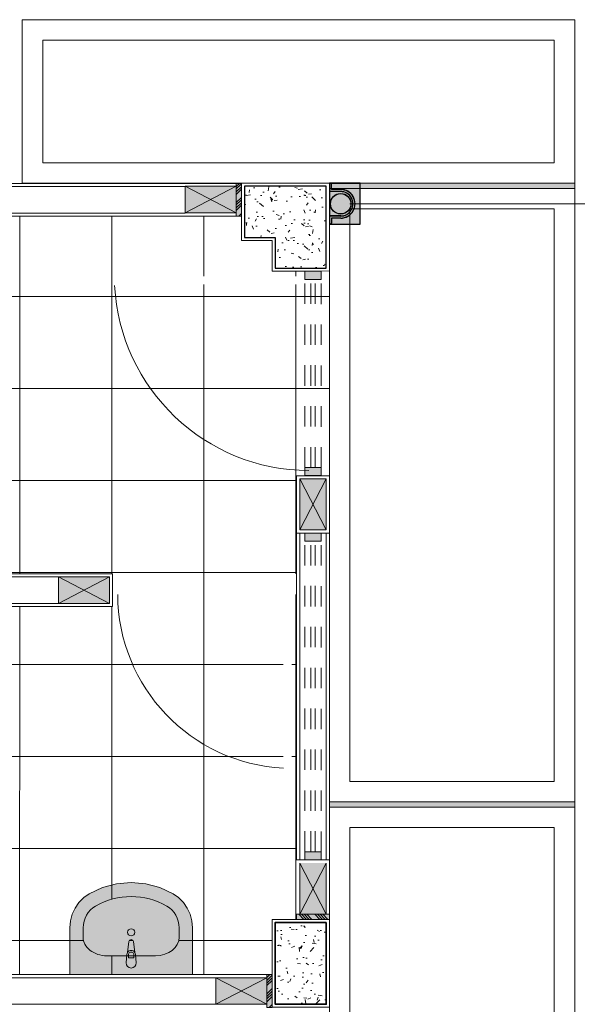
# Model space of a CAD drawing. Header units: millimetres. Extents: x -8931983 to 9630244, y 4 to 18563053.
# Tile 94 of 256: x 349097.85 to 349100.58, y 9281983.19 to 9281988. Entities that reach past the tile are written whole.
import ezdxf

# ---------------------------------------------------------------- set-up
doc = ezdxf.new("R2010")
doc.units = ezdxf.units.MM
doc.set_wipeout_variables(frame=1)
doc.linetypes.add('01 nivel$0$HIDDEN2', pattern=[0.1875, 0.125, -0.0625])
doc.linetypes.add('CONTINUA', pattern=[0])
for name, color, linetype, lineweight in [('.', 7, 'Continuous', 0), ('013MobiliarioBaño', 151, 'Continuous', 13), ('0_ CUNETAS', 151, 'Continuous', 5), ('0_MUROS 2 BAJOS', 150, 'Continuous', 9), ('0_VANOS', 30, 'Continuous', 9), ('COLUMNAS', 3, 'Continuous', 35), ('COLUMNETAS TOP', 253, 'Continuous', 0), ('JUNTAS DE DILATACIÓN', 160, 'CONTINUA', 9), ('MURO', 133, 'Continuous', 15), ('S-COLS', 7, 'Continuous', 18), ('TARRAJEO', 32, 'Continuous', 0), ('vereda', 254, 'Continuous', 5)]:
    doc.layers.add(name, color=color, linetype=linetype, lineweight=lineweight)
for name, color, linetype, lineweight, true_color in [('0_COLUMNA ACHURADO', 250, 'Continuous', 0, 0x363636), ('0_TEXTURA PISOS', 252, 'Continuous', 0, 0x8c8c8c), ('tuberia des. fluvial ftt', 169, 'Continuous', 0, 0x232d53)]:
    doc.layers.add(name, color=color, linetype=linetype, lineweight=lineweight, true_color=true_color)

# ---------------------------------------------------------------- blocks, each defined once
blk = doc.blocks.new('VEREDAA PG EDF 09')
at = {"layer": '.', "true_color": 0x939598}
h = blk.add_hatch(dxfattribs=at)
h.set_pattern_fill('ANGLE', color=252, angle=-90.00000000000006)
h.set_pattern_definition([(270, (-1.200000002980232, -0.8133194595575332), (6.985, -7.8e-15), [5.08, -1.905]), (360, (-1.200000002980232, -0.8133194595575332), (8.2e-15, 6.985), [5.08, -1.905])])
h.paths.add_polyline_path([(0, -0.7999995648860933), (0, -0.8253995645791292), (-1.200000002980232, -0.8253995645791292), (-1.200000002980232, -0.7999995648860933)])
h = blk.add_hatch(color=252, dxfattribs=at)
h.dxf.hatch_style = 1
h.paths.add_polyline_path([(0, -0.8253995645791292), (0, -0.7999995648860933), (-1.200000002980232, -0.7999995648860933), (-1.200000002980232, -0.8253995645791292)])
h = blk.add_hatch(dxfattribs=at)
h.set_pattern_fill('ANGLE', color=252, angle=-90.00000000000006)
h.set_pattern_definition([(270, (-1.200000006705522, -3.839287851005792), (6.985, -7.8e-15), [5.08, -1.905]), (360, (-1.200000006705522, -3.839287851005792), (8.2e-15, 6.985), [5.08, -1.905])])
h.paths.add_polyline_path([(-3.7252903e-09, -3.825967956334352), (-3.7252903e-09, -3.851367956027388), (-1.200000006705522, -3.851367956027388), (-1.200000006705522, -3.825967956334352)])
h = blk.add_hatch(color=252, dxfattribs=at)
h.dxf.hatch_style = 1
h.paths.add_polyline_path([(-3.7252903e-09, -3.851367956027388), (-3.7252903e-09, -3.825967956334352), (-1.200000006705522, -3.825967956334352), (-1.200000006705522, -3.851367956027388)])
at = {"layer": 'vereda'}
for p, q in [((-2.701599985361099, -0.7999999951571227), (-2.701599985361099, 0)), ((-2.701599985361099, 0), (0, 0)), ((0, 0), (0, -0.7999999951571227)), ((-2.601599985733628, -0.6999999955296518), (-2.601599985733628, -0.099999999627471)), ((-2.601599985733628, -0.099999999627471), (-0.099999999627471, -0.099999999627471)), ((-0.099999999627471, -0.099999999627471), (-0.099999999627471, -0.6999999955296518)), ((-0.099999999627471, -0.6999999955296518), (-2.601599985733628, -0.6999999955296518)), ((0, -0.7999999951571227), (-2.701599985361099, -0.7999999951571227)), ((-1.8626451e-09, -0.8253995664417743), (-1.200000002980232, -0.8253995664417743)), ((-1.200000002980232, -0.8253995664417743), (-1.200000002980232, -3.825399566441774)), ((-1.8626451e-09, -3.825399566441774), (-1.8626451e-09, -0.8253995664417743)), ((-0.1000000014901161, -0.9253995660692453), (-1.100000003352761, -0.9253995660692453)), ((-1.100000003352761, -0.9253995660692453), (-1.100000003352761, -3.725399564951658)), ((-0.1000000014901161, -3.725399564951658), (-0.1000000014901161, -0.9253995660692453)), ((-1.100000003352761, -3.725399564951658), (-0.1000000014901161, -3.725399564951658)), ((-1.200000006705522, -6.851367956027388, 2.3475195e-09), (-1.200000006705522, -3.851367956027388, 2.3475195e-09)), ((-1.200000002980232, -3.825399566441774), (-1.8626451e-09, -3.825399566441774)), ((-3.7252903e-09, -3.851367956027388, 2.3475195e-09), (-1.200000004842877, -3.851367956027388, 2.3475195e-09)), ((-3.7252903e-09, -6.851367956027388, 2.3475195e-09), (-3.7252903e-09, -3.851367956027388, 2.3475195e-09)), ((-0.1000000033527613, -3.951367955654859, 2.3475195e-09), (-1.100000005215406, -3.951367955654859, 2.3475195e-09)), ((-1.100000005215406, -6.751367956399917, 2.3475195e-09), (-1.100000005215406, -3.951367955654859, 2.3475195e-09)), ((-0.1000000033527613, -6.751367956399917, 2.3475195e-09), (-0.1000000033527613, -3.951367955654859, 2.3475195e-09))]:
    blk.add_line(p, q, dxfattribs=at)
blk.add_lwpolyline([(0, -0.7999995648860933), (0, -0.8253995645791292), (-1.200000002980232, -0.8253995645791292), (-1.200000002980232, -0.7999995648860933)], close=True, dxfattribs=at)
at = {"layer": 'vereda', "elevation": 2.3475195e-09}
blk.add_lwpolyline([(-3.7252903e-09, -3.825967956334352), (-3.7252903e-09, -3.851367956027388), (-1.200000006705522, -3.851367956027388), (-1.200000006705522, -3.825967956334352)], close=True, dxfattribs=at)
blk = doc.blocks.new('FENENFONFNK')
at = {"layer": '.', "true_color": 0xadddf7, "transparency": 33554572}
h = blk.add_hatch(color=141, dxfattribs=at)
h.dxf.hatch_style = 1
h.paths.add_polyline_path([(-0.4299999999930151, -0.0005683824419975), (-0.454999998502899, -0.0005683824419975), (-0.454999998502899, -0.1605683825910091), (-0.4299999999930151, -0.1605683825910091)])
h = blk.add_hatch(color=141, dxfattribs=at)
h.dxf.hatch_style = 1
h.paths.add_polyline_path([(-0.1600000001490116, -3.575000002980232), (-0.1600000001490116, -3.600000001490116), (0, -3.600000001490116), (0, -3.575000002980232)])
h = blk.add_hatch(color=141, dxfattribs=at)
h.dxf.hatch_style = 1
h.paths.add_polyline_path([(-0.2800000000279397, -3.870568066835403), (-0.3049999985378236, -3.870568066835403), (-0.3049999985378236, -4.030568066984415), (-0.2800000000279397, -4.030568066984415)])
at = {"linetype": 'Continuous', "true_color": 0xffffff}
for points in [[(0.150000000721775, -0.200000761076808), (0.1499999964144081, -7.562339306e-07), (9.313226e-10, -7.599592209e-07), (5.2386895e-09, -0.2000007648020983)], [(0.1500000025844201, -0.2005691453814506), (0.1499999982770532, -0.0005691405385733), (2.7939677e-09, -0.0005691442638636), (7.1013346e-09, -0.2005691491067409)]]:
    blk.add_hatch(color=7, dxfattribs=at).paths.add_polyline_path(points)
at = {"linetype": 'Continuous', "true_color": 0xbebebe}
for points in [[(-0.1199835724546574, -1.750568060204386), (-0.0399835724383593, -1.750568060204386), (-0.0399835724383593, -1.710568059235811), (-0.1199835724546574, -1.710568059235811)], [(-0.1199835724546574, -3.309431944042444), (-0.0399835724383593, -3.309431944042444), (-0.0399835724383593, -3.269431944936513), (-0.1199835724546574, -3.269431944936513)]]:
    blk.add_hatch(color=9, dxfattribs=at).paths.add_polyline_path(points)
at = {"layer": '013MobiliarioBaño', "linetype": 'Continuous', "true_color": 0xffffff}
for points in [[(-1.269149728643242, -3.870565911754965), (-1.269148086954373, -3.64147500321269), (-1.266252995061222, -3.607752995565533), (-1.25766073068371, -3.575108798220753), (-1.243645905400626, -3.544585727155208), (-1.224656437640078, -3.517159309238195), (-1.201299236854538, -3.493706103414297), (-1.17432080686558, -3.474975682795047), (-1.109128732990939, -3.445034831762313), (-1.040108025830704, -3.426736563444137), (-0.9691465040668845, -3.420581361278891), (-0.8981850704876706, -3.426737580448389), (-0.8291646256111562, -3.445036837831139), (-0.7639729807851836, -3.474978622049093), (-0.7369948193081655, -3.493709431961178), (-0.7136379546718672, -3.517162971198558), (-0.6946488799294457, -3.544589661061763), (-0.680634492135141, -3.575112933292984), (-0.6720426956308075, -3.607757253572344), (-0.669148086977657, -3.641479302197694), (-0.6691497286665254, -3.87057021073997)], [(-0.9941493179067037, -3.813249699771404), (-0.990149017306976, -3.771296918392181, -0.1210195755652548), (-0.9868787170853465, -3.761783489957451), (-0.9802485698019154, -3.708849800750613, -0.8825662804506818), (-0.9580485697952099, -3.70884995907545), (-0.9514191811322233, -3.761783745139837, -0.1210195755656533), (-0.9481490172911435, -3.771297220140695), (-0.9441493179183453, -3.813250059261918, -0.9999999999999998)]]:
    blk.add_hatch(color=7, dxfattribs=at).paths.add_polyline_path(points)
at = {"layer": '0_COLUMNA ACHURADO'}
h = blk.add_hatch(dxfattribs=at)
h.set_pattern_fill('AR-CONC', color=256, scale=0.00088, angle=269.9999999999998)
h.set_pattern_definition([(319.9999999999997, (-0.4103450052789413, 0.4664850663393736), (-0.0140263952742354, -0.1603225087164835), [0.016764, -0.184404]), (264.9999999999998, (-0.4103450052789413, 0.4664850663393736), (0.168130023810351, 0.0310142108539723), [0.0134112, -0.1475237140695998]), (10.45144469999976, (-0.4115138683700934, 0.453124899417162), (0.1541036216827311, -0.1293082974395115), [0.014247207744, -0.156719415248]), (316.1841999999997, (-0.3656410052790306, 0.4664850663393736), (-0.0369972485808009, -0.2385495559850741), [0.025146, -0.2766059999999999]), (6.635557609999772, (-0.3687240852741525, 0.4466059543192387), (0.217734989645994, -0.2089156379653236), [0.0213708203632, -0.2350793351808]), (261.1841511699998, (-0.3656410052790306, 0.4664850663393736), (0.2177349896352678, -0.2089156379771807), [0.0201167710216, -0.2212845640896]), (290.9999999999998, (-0.3768170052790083, 0.4441330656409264), (-0.0899933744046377, -0.1334206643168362), [0.016764, -0.184404]), (235.9999999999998, (-0.3768170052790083, 0.4441330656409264), (0.1620854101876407, -0.0543857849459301), [0.0134112, -0.1475232]), (341.4514449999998, (-0.3843164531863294, 0.4330146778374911), (0.0720920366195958, -0.1878064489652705), [0.014247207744, -0.1567191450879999]), (307.4999999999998, (-0.4103450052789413, 0.4664850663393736), (0.0744084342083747, -0.0027179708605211), [0, -0.14573504, 0, -0.1497584, 0, -0.148082]), (277.4999999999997, (-0.4103450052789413, 0.4664850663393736), (0.0881589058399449, -0.0588013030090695), [0, -0.08538464, 0, -0.14238224, 0, -0.0564388]), (237.4999999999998, (-0.4103450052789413, 0.5163300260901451), (-0.0050412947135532, -0.1193197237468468), [0, -0.05588, 0, -0.1743456, 0, -0.2313432]), (227.4999999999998, (-0.4103450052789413, 0.5386820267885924), (0.0223753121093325, -0.130353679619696), [0, -0.072644, 0, -0.11578336, 0, -0.1642872])])
h.paths.add_polyline_path([(-0.2650000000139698, -0.2650000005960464), (-0.2650000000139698, -0.4150000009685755), (-0.0150000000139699, -0.4150000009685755), (-0.0150000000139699, -0.0150000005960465), (-0.4150000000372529, -0.0150000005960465), (-0.4150000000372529, -0.2650000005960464)])
h = blk.add_hatch(dxfattribs=at)
h.set_pattern_fill('AR-CONC', color=256, scale=0.00088, angle=180)
h.set_pattern_definition([(230.0000000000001, (-0.1400000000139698, -3.815000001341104), (-0.1603225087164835, 0.0140263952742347), [0.016764, -0.184404]), (175, (-0.1400000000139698, -3.815000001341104), (0.0310142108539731, -0.1681300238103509), [0.0134112, -0.1475237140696]), (280.4514447, (-0.1533601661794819, -3.813831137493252), (-0.1293082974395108, -0.1541036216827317), [0.014247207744, -0.1567194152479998]), (226.1842000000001, (-0.1400000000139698, -3.859704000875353), (-0.2385495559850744, 0.0369972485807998), [0.025146, -0.2766059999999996]), (276.6355576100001, (-0.1598791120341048, -3.856620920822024), (-0.2089156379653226, -0.2177349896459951), [0.0213708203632, -0.2350793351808]), (171.18415117, (-0.1400000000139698, -3.859704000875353), (-0.2089156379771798, -0.2177349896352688), [0.0201167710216, -0.2212845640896]), (201, (-0.1623520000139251, -3.848528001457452), (-0.1334206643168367, 0.0899933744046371), [0.016764, -0.184404]), (146, (-0.1623520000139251, -3.848528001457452), (-0.0543857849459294, -0.162085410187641), [0.0134112, -0.1475232]), (251.451445, (-0.1734703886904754, -3.841028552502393), (-0.1878064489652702, -0.0720920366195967), [0.014247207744, -0.156719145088]), (217.5, (-0.1400000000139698, -3.815000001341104), (-0.0027179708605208, -0.0744084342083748), [0, -0.14573504, 0, -0.1497584, 0, -0.148082]), (187.5, (-0.1400000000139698, -3.815000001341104), (-0.058801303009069, -0.0881589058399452), [0, -0.08538464, 0, -0.14238224, 0, -0.0564388]), (147.5, (-0.0901550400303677, -3.815000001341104), (-0.1193197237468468, 0.0050412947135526), [0, -0.05588, 0, -0.1743455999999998, 0, -0.2313431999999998]), (137.5, (-0.0678030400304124, -3.815000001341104), (-0.1303536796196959, -0.0223753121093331), [0, -0.072644, 0, -0.11578336, 0, -0.1642872])])
h.paths.add_polyline_path([(-0.0150000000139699, -4.015000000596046), (-0.0150000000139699, -3.615000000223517), (-0.2650000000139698, -3.615000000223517), (-0.2650000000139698, -4.015000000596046)])
at = {"layer": '0_TEXTURA PISOS'}
h = blk.add_hatch(dxfattribs=at)
h.set_pattern_fill('_USER', color=256, scale=0.45, angle=180, style=0, double=1, pattern_type=0)
h.set_pattern_definition([(180, (0, 0), (-1e-16, -0.45), []), (270, (0, 0), (0.45, -1e-16), [])])
h.paths.add_polyline_path([(1.6793204e-09, -0.4700008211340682), (-0.0398963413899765, -0.4700001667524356), (-0.0398963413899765, -0.4700009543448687), (-0.1000006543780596, -0.4700009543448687), (-0.1000010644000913, -0.4949991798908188), (-1.050001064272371, -0.4949835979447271), (-1.050000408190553, -0.454983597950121), (-0.1198963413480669, -0.4549988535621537), (-0.1198963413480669, -0.4300004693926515), (-0.2800000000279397, -0.4299999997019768), (-0.2800000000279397, -0.2800000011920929), (-0.4299999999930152, -0.2800000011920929), (-0.429999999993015, -0.1605683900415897), (-5.400000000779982, -0.1605683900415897), (-5.400000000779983, -0.2800000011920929), (-5.550000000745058, -0.2800000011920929), (-5.550000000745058, -0.4299999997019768), (-5.670000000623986, -0.4299999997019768), (-5.670000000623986, -3.600000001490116), (-5.550000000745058, -3.600000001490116), (-5.549999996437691, -3.870568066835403), (-4.095044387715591, -3.870568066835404), (-4.094992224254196, -2.070568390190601), (-4.969999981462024, -2.070568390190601), (-4.969999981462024, -1.910568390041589), (-1.060021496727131, -1.910571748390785), (-1.060021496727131, -2.070568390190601), (-1.735031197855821, -2.070568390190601), (-1.735044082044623, -3.870568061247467), (-0.2800000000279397, -3.870568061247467), (-0.2800000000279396, -3.600000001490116), (-0.1600000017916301, -3.600000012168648), (-0.1599999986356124, -1.430568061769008), (1.4703548e-09, -1.430570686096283)])
h.paths.add_polyline_path([(-0.0398963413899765, -1.39063019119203), (-0.0398963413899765, -1.429999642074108), (-0.1198963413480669, -1.429999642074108), (-0.1198963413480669, -1.389999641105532), (-0.0398963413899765, -1.389999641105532)], flags=16)
edge = h.paths.add_edge_path(flags=16)
edge.add_ellipse((-2.513204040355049, -0.4602022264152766), major_axis=(-0.25999950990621, 0.0005048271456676), ratio=0.7115384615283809, start_angle=-88.31656131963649, end_angle=268.5865549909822, ccw=False)
edge.add_line((-2.518280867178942, -0.27523245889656), (-2.518272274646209, -0.2708070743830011))
edge.add_line((-2.518272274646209, -0.2708070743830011), (-2.569882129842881, -0.2707068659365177))
edge.add_arc((-2.560288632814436, -0.2457254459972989), 0.0267601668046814, 110.78555611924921, 248.9919477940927, ccw=False)
edge.add_line((-2.569785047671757, -0.2207069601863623), (-2.456565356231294, -0.2209267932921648))
edge.add_arc((-2.466158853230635, -0.2459082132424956), 0.0267601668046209, -69.2144438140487, 68.99194786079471, ccw=False)
edge.add_line((-2.45666243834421, -0.2709266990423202), (-2.508272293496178, -0.2708264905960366))
edge.add_line((-2.508272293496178, -0.2708264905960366), (-2.508280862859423, -0.2752399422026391))
edge = h.paths.add_edge_path(flags=0)
edge.add_ellipse((-2.513204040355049, -0.4602022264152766), major_axis=(-0.2499995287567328, 0.0004854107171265), ratio=0.699999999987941, start_angle=-88.22039327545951, end_angle=268.5058035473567, ccw=False)
edge.add_line((-2.518300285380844, -0.2852333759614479), (-2.523327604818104, -0.3301524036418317))
edge.add_arc((-2.513389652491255, -0.3312646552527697), 0.0100000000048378, 173.6140544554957, 366.1617583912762)
edge.add_line((-2.503447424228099, -0.3301912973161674), (-2.508300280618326, -0.2852405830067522))
h.paths.add_polyline_path([(-2.453064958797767, -0.2459336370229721), (-2.463874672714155, -0.2645729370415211), (-2.485421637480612, -0.2645311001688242), (-2.496158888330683, -0.2458499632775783), (-2.485349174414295, -0.2272106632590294), (-2.463802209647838, -0.2272525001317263)], flags=0)
h.paths.add_polyline_path([(-2.465961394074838, -0.2509086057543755), (-2.474631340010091, -0.2558917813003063), (-2.483281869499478, -0.2508749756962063), (-2.483262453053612, -0.240874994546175), (-2.474592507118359, -0.235891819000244), (-2.465941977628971, -0.2409086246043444)], flags=0)
h.paths.add_polyline_path([(-2.533107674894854, -0.4105714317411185, -1), (-2.493107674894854, -0.4105714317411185, -1)], flags=0)
h.paths.add_polyline_path([(-3.518390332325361, -1.549704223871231, -1), (-3.718390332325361, -1.549704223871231, -1)], flags=16)
h.paths.add_polyline_path([(-2.529416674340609, -0.2457853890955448), (-2.540226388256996, -0.2644246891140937), (-2.561773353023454, -0.2643828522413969), (-2.572510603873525, -0.245701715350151), (-2.56170088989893, -0.2270624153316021), (-2.540153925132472, -0.227104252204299)], flags=0)
h.paths.add_polyline_path([(-2.542313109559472, -0.2507603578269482), (-2.550983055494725, -0.255743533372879), (-2.559633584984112, -0.2507267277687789), (-2.559614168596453, -0.2407267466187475), (-2.5509442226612, -0.2357435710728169), (-2.542293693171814, -0.240760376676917)], flags=0)
edge = h.paths.add_edge_path(flags=16)
edge.add_ellipse((-0.9691497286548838, -3.870568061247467), major_axis=(-2.7361073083e-06, -0.3818181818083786), ratio=0.9565217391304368, start_angle=152.5797530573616, end_angle=207.4202469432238, ccw=False)
edge.add_ellipse((-0.8502959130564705, -3.641478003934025), major_axis=(-8.685186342e-07, -0.1211999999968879), ratio=0.9565217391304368, start_angle=90, end_angle=152.5797537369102, ccw=False)
edge.add_line((-0.7343654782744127, -3.641478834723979), (-0.73436580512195, -3.687087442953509))
edge.add_ellipse((-0.8504527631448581, -3.687296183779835), major_axis=(0.116065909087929, -8.317277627e-07), ratio=0.7836456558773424, start_angle=270, end_angle=360, ccw=False)
edge.add_line((-0.8504534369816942, -3.778250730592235), (-0.947486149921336, -3.778250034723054))
edge.add_line((-0.947486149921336, -3.778250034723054), (-0.9441493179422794, -3.813250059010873))
edge.add_arc((-0.9691493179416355, -3.813249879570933), 0.0250000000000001, 179.999588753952, 359.99958875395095, ccw=False)
edge.add_line((-0.9941493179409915, -3.813249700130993), (-0.9908119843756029, -3.778249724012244))
edge.add_line((-0.9908119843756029, -3.778249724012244), (-1.087844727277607, -3.778249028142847))
edge.add_ellipse((-1.087844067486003, -3.687294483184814), major_axis=(0.116065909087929, -8.317277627e-07), ratio=0.7836456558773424, start_angle=180, end_angle=270, ccw=False)
edge.add_line((-1.203931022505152, -3.68708407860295), (-1.203930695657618, -3.64147546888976))
edge.add_ellipse((-1.08800026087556, -3.641476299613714), major_axis=(-8.685186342e-07, -0.1211999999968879), ratio=0.9565217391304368, start_angle=207.4202462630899, end_angle=270, ccw=False)
edge = h.paths.add_edge_path(flags=16)
edge.add_ellipse((-3.36320403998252, -0.4601961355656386), major_axis=(-0.25999950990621, 0.0005048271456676), ratio=0.7115384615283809, start_angle=-88.31656131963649, end_angle=268.5865549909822, ccw=False)
edge.add_line((-3.368280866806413, -0.275226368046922), (-3.36827227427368, -0.2708009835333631))
edge.add_line((-3.36827227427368, -0.2708009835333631), (-3.419882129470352, -0.2707007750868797))
edge.add_arc((-3.410288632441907, -0.2457193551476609), 0.0267601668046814, 110.78555611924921, 248.9919477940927, ccw=False)
edge.add_line((-3.419785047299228, -0.2207008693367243), (-3.306565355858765, -0.2209207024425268))
edge.add_arc((-3.316158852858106, -0.2459021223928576), 0.0267601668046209, -69.2144438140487, 68.99194786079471, ccw=False)
edge.add_line((-3.306662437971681, -0.2709206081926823), (-3.35827229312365, -0.2708203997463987))
edge.add_line((-3.35827229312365, -0.2708203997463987), (-3.358280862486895, -0.2752338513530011))
edge = h.paths.add_edge_path(flags=0)
edge.add_ellipse((-3.36320403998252, -0.4601961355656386), major_axis=(-0.2499995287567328, 0.0004854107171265), ratio=0.699999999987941, start_angle=-88.22039327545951, end_angle=268.5058035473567, ccw=False)
edge.add_line((-3.368300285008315, -0.28522728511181), (-3.373327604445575, -0.3301463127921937))
edge.add_arc((-3.363389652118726, -0.3312585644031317), 0.0100000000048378, 173.6140544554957, 366.1617583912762)
edge.add_line((-3.35344742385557, -0.3301852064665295), (-3.358300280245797, -0.2852344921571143))
h.paths.add_polyline_path([(-0.9516482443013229, -3.663433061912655, -1), (-0.9866482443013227, -3.663433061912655, -1)], flags=0)
h.paths.add_polyline_path([(-0.9580485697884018, -3.708849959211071), (-0.9514191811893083, -3.761783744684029, 0.545545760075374), (-0.9868787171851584, -3.761783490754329), (-0.9802485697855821, -3.708849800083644, -0.8825662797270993)], flags=0)
h.paths.add_polyline_path([(-3.303064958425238, -0.2459275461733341), (-3.313874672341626, -0.2645668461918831), (-3.335421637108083, -0.2645250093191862), (-3.346158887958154, -0.2458438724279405), (-3.335349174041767, -0.2272045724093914), (-3.313802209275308, -0.2272464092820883)], flags=0)
h.paths.add_polyline_path([(-3.315961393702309, -0.2509025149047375), (-3.324631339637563, -0.2558856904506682), (-3.333281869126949, -0.2508688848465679), (-3.333262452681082, -0.2408689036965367), (-3.32459250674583, -0.2358857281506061), (-3.315941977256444, -0.240902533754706)], flags=0)
h.paths.add_polyline_path([(-3.383107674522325, -0.4105653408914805, -1), (-3.343107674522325, -0.4105653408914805, -1)], flags=0)
h.paths.add_polyline_path([(-0.9555490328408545, -3.773468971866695), (-0.9555491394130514, -3.788339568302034), (-0.9827491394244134, -3.788339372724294), (-0.9827490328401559, -3.773468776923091, -1)], flags=0)
h.paths.add_polyline_path([(-3.37941667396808, -0.2457792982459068), (-3.390226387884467, -0.2644185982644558), (-3.411773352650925, -0.2643767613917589), (-3.422510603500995, -0.2456956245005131), (-3.4117008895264, -0.2270563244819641), (-3.390153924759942, -0.227098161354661)], flags=0)
h.paths.add_polyline_path([(-3.392313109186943, -0.2507542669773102), (-3.400983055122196, -0.2557374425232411), (-3.409633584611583, -0.2507206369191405), (-3.409614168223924, -0.2407206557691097), (-3.400944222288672, -0.2357374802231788), (-3.392293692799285, -0.2407542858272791)], flags=0)
h.paths.add_polyline_path([(-3.411896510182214, -1.743609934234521), (-2.41862229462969, -1.743609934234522), (-2.41862229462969, -1.559803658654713), (-3.411896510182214, -1.559803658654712)], flags=24)
h.paths.add_polyline_path([(-3.662526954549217, -1.400330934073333), (-2.224054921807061, -1.400330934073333), (-2.224054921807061, -1.090099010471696), (-3.662526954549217, -1.090099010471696)], flags=24)
h.paths.add_polyline_path([(-3.885753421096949, -1.067031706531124), (-1.981319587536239, -1.067031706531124), (-1.981319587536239, -0.7565951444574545), (-3.885753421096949, -0.7565951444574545)], flags=24)
h.paths.add_polyline_path([(-3.386074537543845, -1.558988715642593), (-2.467452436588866, -1.558988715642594), (-2.467452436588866, -1.375182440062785), (-3.386074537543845, -1.375182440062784)], flags=24)
at = {"layer": 'COLUMNETAS TOP', "true_color": 0xc0c0c0}
for points in [[(-0.7049999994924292, -0.0150000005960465), (-0.7049999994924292, -0.1450000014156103), (-0.4549999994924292, -0.1450000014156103), (-0.4549999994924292, -0.0150000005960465)], [(-0.0149999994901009, -3.325000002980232), (-0.1449999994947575, -3.325000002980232), (-0.1449999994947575, -3.575000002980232), (-0.0149999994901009, -3.575000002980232)]]:
    blk.add_hatch(color=9, dxfattribs=at).paths.add_polyline_path(points)
h = blk.add_hatch(color=9, dxfattribs=at)
h.paths.add_polyline_path([(-1.325019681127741, -1.925568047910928), (-1.325019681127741, -2.055568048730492), (-1.200019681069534, -1.990568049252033)])
h.paths.add_polyline_path([(-1.325019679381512, -2.055568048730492), (-1.075019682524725, -2.055568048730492), (-1.200019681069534, -1.990568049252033)])
h.paths.add_polyline_path([(-1.200019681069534, -1.990568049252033), (-1.075019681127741, -2.055568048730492), (-1.075019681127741, -1.925568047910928)])
h.paths.add_polyline_path([(-1.325019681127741, -1.925568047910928), (-1.200019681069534, -1.990568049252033), (-1.075019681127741, -1.925568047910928)])
h = blk.add_hatch(color=9, dxfattribs=at)
h.paths.add_polyline_path([(-0.3050000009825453, -4.015568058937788), (-0.3050000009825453, -3.885568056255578), (-0.430000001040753, -3.950568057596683)])
h.paths.add_polyline_path([(-0.3050000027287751, -3.885568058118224), (-0.5549999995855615, -3.885568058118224), (-0.430000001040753, -3.950568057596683)])
h.paths.add_polyline_path([(-0.430000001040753, -3.950568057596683), (-0.5550000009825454, -3.885568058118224), (-0.5550000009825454, -4.015568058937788)])
h.paths.add_polyline_path([(-0.3050000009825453, -4.015568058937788), (-0.430000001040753, -3.950568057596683), (-0.5550000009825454, -4.015568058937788)])
at = {"layer": 'JUNTAS DE DILATACIÓN'}
h = blk.add_hatch(dxfattribs=at)
h.set_pattern_fill('ANSI34', color=256, scale=0.0029, angle=0.0939636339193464)
h.set_pattern_definition([(45.09396363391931, (-5587.375869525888, -1533.142463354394), (-0.0391281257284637, 0.0389999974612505), []), (45.09396363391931, (-5587.362848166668, -1533.142441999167), (-0.0391281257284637, 0.0389999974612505), []), (45.09396363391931, (-5587.349826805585, -1533.142420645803), (-0.0391281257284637, 0.0389999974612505), []), (45.09396363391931, (-5587.336805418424, -1533.142399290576), (-0.0391281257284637, 0.0389999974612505), [])])
h.paths.add_polyline_path([(-0.4299999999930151, -0.0005683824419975), (-0.454999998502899, -0.0005683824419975), (-0.454999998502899, -0.1605683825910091), (-0.4299999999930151, -0.1605683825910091)])
h = blk.add_hatch(dxfattribs=at)
h.set_pattern_fill('ANSI34', color=256, scale=0.0029, angle=90.09396363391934)
h.set_pattern_definition([(135.0939636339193, (1532.981894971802, -5590.520869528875), (-0.0389999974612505, -0.0391281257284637), []), (135.0939636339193, (1532.981873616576, -5590.507848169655), (-0.0389999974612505, -0.0391281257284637), []), (135.0939636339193, (1532.981852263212, -5590.494826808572), (-0.0389999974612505, -0.0391281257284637), []), (135.0939636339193, (1532.981830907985, -5590.481805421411), (-0.0389999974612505, -0.0391281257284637), [])])
h.paths.add_polyline_path([(-0.1600000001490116, -3.575000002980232), (-0.1600000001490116, -3.600000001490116), (0, -3.600000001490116), (0, -3.575000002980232)])
h = blk.add_hatch(dxfattribs=at)
h.set_pattern_fill('ANSI34', color=256, scale=0.0029, angle=0.0939636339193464)
h.set_pattern_definition([(45.09396363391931, (-5587.225869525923, -1537.012463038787), (-0.0391281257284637, 0.0389999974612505), []), (45.09396363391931, (-5587.212848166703, -1537.01244168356), (-0.0391281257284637, 0.0389999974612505), []), (45.09396363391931, (-5587.199826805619, -1537.012420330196), (-0.0391281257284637, 0.0389999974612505), []), (45.09396363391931, (-5587.186805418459, -1537.01239897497), (-0.0391281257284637, 0.0389999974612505), [])])
h.paths.add_polyline_path([(-0.2800000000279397, -3.870568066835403), (-0.3049999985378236, -3.870568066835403), (-0.3049999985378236, -4.030568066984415), (-0.2800000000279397, -4.030568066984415)])
at = {"layer": '013MobiliarioBaño', "linetype": 'Continuous'}
for p, q in [((-1.17432080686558, -3.474975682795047, -441.5074041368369), (-1.109128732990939, -3.445034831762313, -441.5074041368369)), ((-1.109128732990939, -3.445034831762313, -441.5074041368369), (-1.040108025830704, -3.426736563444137, -441.5074041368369)), ((-1.040108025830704, -3.426736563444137, -441.5074041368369), (-0.9691465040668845, -3.420581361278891, -441.5074041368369)), ((-0.9691465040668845, -3.420581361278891, -441.5074041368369), (-0.8981850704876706, -3.426737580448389, -441.5074041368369)), ((-0.8981850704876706, -3.426737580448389, -441.5074041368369), (-0.8291646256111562, -3.445036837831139, -441.5074041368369)), ((-0.8291646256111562, -3.445036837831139, -441.5074041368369), (-0.7639729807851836, -3.474978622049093, -441.5074041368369)), ((-1.224656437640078, -3.517159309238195, -441.5074041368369), (-1.201299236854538, -3.493706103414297, -441.5074041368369)), ((-1.201299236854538, -3.493706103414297, -441.5074041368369), (-1.17432080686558, -3.474975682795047, -441.5074041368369)), ((-0.7639729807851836, -3.474978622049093, -441.5074041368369), (-0.7369948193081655, -3.493709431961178, -441.5074041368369)), ((-0.7369948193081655, -3.493709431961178, -441.5074041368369), (-0.7136379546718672, -3.517162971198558, -441.5074041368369)), ((-1.25766073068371, -3.575108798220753, -441.5074041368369), (-1.243645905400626, -3.544585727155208, -441.5074041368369)), ((-1.243645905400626, -3.544585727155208, -441.5074041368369), (-1.224656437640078, -3.517159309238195, -441.5074041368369)), ((-0.7136379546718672, -3.517162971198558, -441.5074041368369), (-0.6946488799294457, -3.544589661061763, -441.5074041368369)), ((-0.6946488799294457, -3.544589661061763, -441.5074041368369), (-0.680634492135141, -3.575112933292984, -441.5074041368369)), ((-1.269148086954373, -3.64147500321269, -441.5074041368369), (-1.266252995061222, -3.607752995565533, -441.5074041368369)), ((-1.266252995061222, -3.607752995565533, -441.5074041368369), (-1.25766073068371, -3.575108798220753, -441.5074041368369)), ((-0.680634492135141, -3.575112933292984, -441.5074041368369), (-0.6720426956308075, -3.607757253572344, -441.5074041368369)), ((-0.6720426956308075, -3.607757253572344, -441.5074041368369), (-0.669148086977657, -3.641479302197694, -441.5074041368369)), ((-1.269149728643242, -3.870565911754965, -441.5074041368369), (-1.269148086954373, -3.64147500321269, -441.5074041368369)), ((-1.203931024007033, -3.687293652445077, -441.5074041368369), (-1.203930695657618, -3.641475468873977, -441.5074041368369)), ((-0.7343658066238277, -3.687297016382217, -441.5074041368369), (-0.7343654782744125, -3.641478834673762, -441.5074041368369)), ((-0.669148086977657, -3.641479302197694, -441.5074041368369), (-0.6691497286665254, -3.87057021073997, -441.5074041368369)), ((-0.9868787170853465, -3.761783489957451, -441.5074041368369), (-0.9802485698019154, -3.708849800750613, -441.5074041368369)), ((-0.9580485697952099, -3.70884995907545, -441.5074041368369), (-0.9514191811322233, -3.761783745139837, -441.5074041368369)), ((-0.850322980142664, -3.778250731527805, -441.5074041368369), (-1.087975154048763, -3.778249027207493, -441.5074041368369)), ((-0.9941493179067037, -3.813249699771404, -441.5074041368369), (-0.990149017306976, -3.771296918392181, -441.5074041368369)), ((-0.9827490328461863, -3.7734687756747, -441.5074041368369), (-0.9827491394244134, -3.788339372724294, -441.5074041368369)), ((-0.9827491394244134, -3.788339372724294, -441.5074041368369), (-0.9555491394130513, -3.788339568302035, -441.5074041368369)), ((-0.9555491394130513, -3.788339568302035, -441.5074041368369), (-0.9555490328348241, -3.773468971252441, -441.5074041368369)), ((-0.9481490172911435, -3.771297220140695, -441.5074041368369), (-0.9441493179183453, -3.813250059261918, -441.5074041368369)), ((-0.6691497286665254, -3.87057021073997, -441.5074041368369), (-1.269149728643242, -3.870565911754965, -441.5074041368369))]:
    blk.add_line(p, q, dxfattribs=at)
blk.add_circle((-0.9691482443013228, -3.663433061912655, -441.5074041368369), 0.0175, dxfattribs=at)
for centre, radius, start, end in [((-0.9691485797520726, -3.710240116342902, -441.5074041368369), 0.0111867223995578, 7.138514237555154, 172.8606646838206), ((-0.9691490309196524, -3.77319698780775, -441.5074041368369), 0.0210857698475, 32.77061485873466, 147.2285640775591), ((-0.9691490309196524, -3.77319698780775, -441.5074041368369), 0.0210857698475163, 147.2285640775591, 174.829982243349), ((-0.9691490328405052, -3.773468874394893, -441.5074041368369), 0.0136, 359.9995894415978, 179.9995894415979), ((-0.9691490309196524, -3.77319698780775, -441.5074041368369), 0.0210857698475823, 5.169196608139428, 32.77061485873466), ((-0.9691493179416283, -3.813249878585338, -441.5074041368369), 0.025, 179.9995894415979, 359.9995894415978)]:
    blk.add_arc(centre, radius, start, end, dxfattribs=at)
at = {"layer": '013MobiliarioBaño', "linetype": 'Continuous', "extrusion": (0, 0, -0.9999999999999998)}
blk.add_ellipse((-0.9691497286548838, -3.870568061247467, -441.5074041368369), major_axis=(-2.7361073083e-06, -0.3818181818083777), ratio=0.956521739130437, start_param=2.644617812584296, end_param=3.638567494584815, dxfattribs=at)
at = {"layer": '013MobiliarioBaño', "linetype": 'Continuous', "extrusion": (0, 0, -1)}
for centre, major_axis, ratio, start_param, end_param in [((-1.08800026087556, -3.641476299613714, -441.5074041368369), (-8.685186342e-07, -0.1211999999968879), 0.9565217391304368, 1.570796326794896, 2.644617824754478), ((-0.8502959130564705, -3.641478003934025, -441.5074041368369), (-8.685186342e-07, -0.1211999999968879), 0.9565217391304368, 3.638567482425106, 4.712388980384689), ((-1.087844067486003, -3.687294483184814, -441.5074041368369), (0.116065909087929, -8.317277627e-07), 0.7836456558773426, 1.570796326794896, 3.141592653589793), ((-0.8504527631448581, -3.687296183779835, -441.5074041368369), (0.116065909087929, -8.317277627e-07), 0.7836456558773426, 0, 1.570796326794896)]:
    blk.add_ellipse(centre, major_axis=major_axis, ratio=ratio, start_param=start_param, end_param=end_param, dxfattribs=at)
at = {"layer": '0_MUROS 2 BAJOS', "lineweight": 30}
for points, elevation in [([(0.150000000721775, -0.200000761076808), (0.1499999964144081, -7.562339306e-07), (9.313226e-10, -7.599592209e-07), (5.2386895e-09, -0.2000007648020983)], 0.0813245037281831), ([(0.1500000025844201, -0.2005691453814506), (0.1499999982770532, -0.0005691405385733), (2.7939677e-09, -0.0005691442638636), (7.1013346e-09, -0.2005691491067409)], 0.0813245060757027)]:
    blk.add_lwpolyline(points, close=True, dxfattribs=dict(at, elevation=elevation))
at = {"layer": '0_VANOS', "linetype": 'Continuous'}
for p, q in [((-0.1199835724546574, -1.710568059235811), (-0.1199835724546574, -1.750568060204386)), ((-0.0399835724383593, -1.710568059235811), (-0.1199835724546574, -1.710568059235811)), ((-0.0399835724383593, -1.750568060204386), (-0.0399835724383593, -1.710568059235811)), ((-0.1199835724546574, -1.750568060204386), (-0.0399835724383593, -1.750568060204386)), ((-0.0399835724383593, -3.269431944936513), (-0.1199835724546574, -3.269431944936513)), ((-0.1199835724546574, -3.269431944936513), (-0.1199835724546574, -3.309431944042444)), ((-0.0399835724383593, -3.309431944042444), (-0.0399835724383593, -3.269431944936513)), ((-0.0399835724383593, -3.309431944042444), (-0.1199835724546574, -3.309431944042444))]:
    blk.add_line(p, q, dxfattribs=at)
at = {"layer": '0_VANOS', "linetype": '01 nivel$0$HIDDEN2'}
blk.add_line((-0.0399835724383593, -1.750568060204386), (-0.0399835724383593, -1.710568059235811), dxfattribs=at)
at = {"layer": '0_VANOS', "linetype": '01 nivel$0$HIDDEN2', "ltscale": 0.5}
for p, q in [((-0.1199835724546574, -3.269431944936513), (-0.1199835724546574, -1.750568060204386)), ((-0.0899835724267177, -3.269431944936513), (-0.0899835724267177, -1.750568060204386)), ((-0.0699835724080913, -3.269431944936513), (-0.0699835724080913, -1.750568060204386)), ((-0.0399835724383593, -3.270062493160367), (-0.0399835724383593, -1.751198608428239))]:
    blk.add_line(p, q, dxfattribs=at)
at = {"layer": 'COLUMNAS', "color": 6, "lineweight": 30}
blk.add_lwpolyline([(-0.2650000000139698, -0.2650000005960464), (-0.2650000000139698, -0.4150000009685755), (-0.0150000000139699, -0.4150000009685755), (-0.0150000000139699, -0.0150000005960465), (-0.4150000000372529, -0.0150000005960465), (-0.4150000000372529, -0.2650000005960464), (-0.2650000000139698, -0.2650000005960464)], dxfattribs=at)
at = {"layer": 'COLUMNAS', "color": 6}
blk.add_lwpolyline([(-0.0150000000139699, -3.615000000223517), (-0.2650000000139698, -3.615000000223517), (-0.2650000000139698, -4.015000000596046), (-0.0150000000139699, -4.015000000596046)], close=True, dxfattribs=at)
at = {"layer": 'COLUMNETAS TOP'}
for p, q in [((-0.4549999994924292, -0.0150000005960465), (-0.7049999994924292, -0.0150000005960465)), ((-0.7049999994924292, -0.0150000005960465), (-0.7049999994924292, -0.1450000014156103)), ((-0.7049999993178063, -0.1450000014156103), (-0.4549999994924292, -0.0150000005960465)), ((-0.4549999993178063, -0.1450000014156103), (-0.7049999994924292, -0.0150000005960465)), ((-0.4549999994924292, -0.1450000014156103), (-0.4549999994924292, -0.0150000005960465)), ((-0.4549999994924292, -0.0150000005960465), (-0.4549999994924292, -0.1450000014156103)), ((-0.7049999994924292, -0.1450000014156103), (-0.4549999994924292, -0.1450000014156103)), ((-0.4549999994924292, -0.1450000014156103), (-0.7049999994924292, -0.1450000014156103)), ((-0.1449999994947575, -1.445568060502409), (-0.1449999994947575, -1.695568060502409)), ((-0.1449999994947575, -1.695568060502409), (-0.1449999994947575, -1.445568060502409)), ((-0.1449999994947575, -1.695568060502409), (-0.0149999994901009, -1.695568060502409)), ((-0.0149999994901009, -1.695568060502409), (-0.1449999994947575, -1.695568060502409)), ((-1.075019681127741, -1.925568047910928), (-1.325019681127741, -1.925568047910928)), ((-1.325019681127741, -1.925568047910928), (-1.325019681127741, -2.055568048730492)), ((-1.325019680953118, -2.055568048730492), (-1.075019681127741, -1.925568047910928)), ((-1.075019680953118, -2.055568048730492), (-1.325019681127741, -1.925568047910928)), ((-1.075019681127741, -1.925568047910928), (-1.075019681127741, -2.055568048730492)), ((-1.325019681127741, -2.055568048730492), (-1.075019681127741, -2.055568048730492)), ((-1.075019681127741, -2.055568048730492), (-1.325019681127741, -2.055568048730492)), ((-0.1449999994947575, -3.325000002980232), (-0.1449999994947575, -3.575000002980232)), ((-0.1449999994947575, -3.575000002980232), (-0.1449999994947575, -3.325000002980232)), ((-0.1450000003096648, -3.325000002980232), (-0.0149999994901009, -3.575000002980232)), ((-0.1450000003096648, -3.575000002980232), (-0.0149999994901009, -3.325000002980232)), ((-0.0149999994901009, -3.575000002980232), (-0.0149999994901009, -3.325000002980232)), ((-0.1449999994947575, -3.575000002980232), (-0.0149999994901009, -3.575000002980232)), ((-0.0149999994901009, -3.575000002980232), (-0.1449999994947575, -3.575000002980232)), ((-0.3050000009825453, -3.885568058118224), (-0.5550000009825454, -3.885568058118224)), ((-0.5550000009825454, -3.885568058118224), (-0.3050000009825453, -3.885568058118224)), ((-0.5550000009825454, -4.015568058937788), (-0.5550000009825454, -3.885568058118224)), ((-0.3050000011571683, -3.885568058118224), (-0.5550000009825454, -4.015568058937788)), ((-0.5550000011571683, -3.885568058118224), (-0.3050000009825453, -4.015568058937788)), ((-0.3050000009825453, -4.015568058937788), (-0.3050000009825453, -3.885568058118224)), ((-0.5550000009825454, -4.015568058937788), (-0.3050000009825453, -4.015568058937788))]:
    blk.add_line(p, q, dxfattribs=at)
at = {"layer": 'JUNTAS DE DILATACIÓN'}
for points in [[(-0.4299999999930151, -0.0005683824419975), (-0.454999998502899, -0.0005683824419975), (-0.454999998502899, -0.1605683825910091), (-0.4299999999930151, -0.1605683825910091)], [(-0.1600000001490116, -3.575000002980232), (-0.1600000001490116, -3.600000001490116), (0, -3.600000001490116), (0, -3.575000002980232)], [(-0.2800000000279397, -3.870568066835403), (-0.3049999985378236, -3.870568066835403), (-0.3049999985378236, -4.030568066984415), (-0.2800000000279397, -4.030568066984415)]]:
    blk.add_lwpolyline(points, close=True, dxfattribs=at)
at = {"layer": 'MURO'}
for p, q in [((-0.7049999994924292, -0.0155680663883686), (-2.135000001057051, -0.0155680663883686)), ((-2.135000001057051, -0.1455680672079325), (-0.7049999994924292, -0.1455680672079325)), ((-0.0150000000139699, -1.695568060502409), (-0.1450000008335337, -1.695568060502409)), ((-0.1450000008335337, -1.710568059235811), (-0.1450000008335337, -3.309431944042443)), ((-0.0150000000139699, -3.309431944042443), (-0.0150000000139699, -1.710568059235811)), ((-1.325019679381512, -1.925568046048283), (-2.850006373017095, -1.925568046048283)), ((-2.850006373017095, -2.055568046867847), (-1.325019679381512, -2.055568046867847)), ((-0.0150000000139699, -3.325568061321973), (-0.0150000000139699, -3.325000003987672)), ((-0.5550000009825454, -3.885568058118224), (-2.850006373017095, -3.885568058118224)), ((-2.850006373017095, -4.015568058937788), (-0.5550000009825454, -4.015568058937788))]:
    blk.add_line(p, q, dxfattribs=at)
at = {"layer": 'MURO', "color": 140, "true_color": 0x03a9ee}
for p, q in [((-0.7049999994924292, -0.1450000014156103), (-0.7049999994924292, -0.0155680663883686)), ((-1.325019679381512, -2.055568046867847), (-1.325019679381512, -1.925568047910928)), ((-0.5550000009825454, -4.015568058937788), (-0.5550000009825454, -3.885568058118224))]:
    blk.add_line(p, q, dxfattribs=at)
at = {"layer": 'S-COLS'}
for p, q in [((-0.2650000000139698, -3.615000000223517), (-0.0150000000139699, -3.615000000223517)), ((-0.2650000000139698, -4.015000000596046), (-0.2650000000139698, -3.615000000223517)), ((-0.0150000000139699, -3.615000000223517), (-0.0150000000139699, -4.015000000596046)), ((-0.0150000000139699, -4.015000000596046), (-0.2650000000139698, -4.015000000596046))]:
    blk.add_line(p, q, dxfattribs=at)
at = {"layer": 'TARRAJEO'}
for p, q in [((-5.400000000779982, -0.0005677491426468), (-0.454999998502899, -0.0005683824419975)), ((-0.4299999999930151, -0.1605683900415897), (-2.799999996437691, -0.1605683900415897)), ((-0.1599999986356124, -1.430568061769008), (-0.1599999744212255, -1.710568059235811)), ((-0.1599999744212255, -1.710568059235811), (2.57277861e-08, -1.710568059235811)), ((2.42143857e-08, -3.309431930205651), (-1.63981458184e-05, -1.710568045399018)), ((-1.060021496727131, -2.070568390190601), (-2.835008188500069, -2.070568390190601)), ((-0.1599999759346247, -3.309431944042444), (2.42143869e-08, -3.309431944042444)), ((2.42143869e-08, -3.309431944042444), (5.820766e-10, -3.575000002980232)), ((5.820766e-10, -3.575000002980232), (-0.159999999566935, -3.575000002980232)), ((-2.835008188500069, -3.870568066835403), (-0.2800000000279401, -3.870568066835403))]:
    blk.add_line(p, q, dxfattribs=at)
for points in [[(-0.2800000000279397, -0.2800000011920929), (-0.2800000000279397, -0.4299999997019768), (0, -0.4299999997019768), (0, 0), (-0.4299999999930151, 0), (-0.4299999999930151, -0.2800000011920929)], [(0, -3.600000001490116), (-0.2800000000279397, -3.600000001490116), (-0.2800000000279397, -4.030000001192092), (0, -4.030000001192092)]]:
    blk.add_lwpolyline(points, close=True, dxfattribs=at)
at = {"layer": 'tuberia des. fluvial ftt', "color": 6, "lineweight": 30}
for p, q in [((0.055452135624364, -0.0400007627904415, 0.0813245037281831), (-5.5473065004e-06, -0.0400007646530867, 0.0813245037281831)), ((0.0554521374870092, -0.0405691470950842, 0.0813245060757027), (-5.5454438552e-06, -0.0405691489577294, 0.0813245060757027)), ((0.0099944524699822, -0.0300007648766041, 0.0813245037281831), (0.0099944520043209, -0.0050007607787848, 0.0813245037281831)), ((0.0099944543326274, -0.0305691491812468, 0.0813245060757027), (0.0099944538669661, -0.0055691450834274, 0.0813245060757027)), ((0.0554521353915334, -0.0300007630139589, 0.0813245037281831), (0.0099944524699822, -0.0300007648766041, 0.0813245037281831)), ((0.0554521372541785, -0.0305691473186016, 0.0813245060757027), (0.0099944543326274, -0.0305691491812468, 0.0813245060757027)), ((0.0554521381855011, -0.1600007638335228, 0.0813245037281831), (-5.5446871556e-06, -0.1600007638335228, 0.0813245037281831)), ((0.0554521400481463, -0.1605691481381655, 0.0813245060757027), (-5.5428245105e-06, -0.1605691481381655, 0.0813245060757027)), ((0.0099944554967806, -0.1700007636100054, 0.0813245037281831), (0.0099944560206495, -0.1950007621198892, 0.0813245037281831)), ((0.0554521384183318, -0.1700007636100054, 0.0813245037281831), (0.0099944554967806, -0.1700007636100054, 0.0813245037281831)), ((0.0099944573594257, -0.1705691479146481, 0.0813245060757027), (0.0099944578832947, -0.1955691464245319, 0.0813245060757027)), ((0.0554521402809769, -0.1705691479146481, 0.0813245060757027), (0.0099944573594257, -0.1705691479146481, 0.0813245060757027))]:
    blk.add_line(p, q, dxfattribs=at)
at = {"layer": 'tuberia des. fluvial ftt', "color": 4, "lineweight": 30}
for centre in [(0.0554521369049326, -0.1000007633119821, 0.0813245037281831), (0.0554521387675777, -0.1005691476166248, 0.0813245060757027)]:
    blk.add_circle(centre, 0.05, dxfattribs=at)
at = {"layer": 'tuberia des. fluvial ftt', "color": 6, "lineweight": 30}
for centre, radius, start, end in [((0.0049944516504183, -0.0050007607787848, 0.0813245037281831), 0.0049999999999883, 1.1739387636e-06, 180.0000011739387), ((0.0049944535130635, -0.0055691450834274, 0.0813245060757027), 0.0049999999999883, 1.1739387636e-06, 180.0000011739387), ((0.0554521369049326, -0.1000007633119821, 0.0813245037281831), 0.0699999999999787, 270.0000012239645, 90.00000122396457), ((0.0554521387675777, -0.1005691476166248, 0.0813245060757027), 0.0699999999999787, 270.0000012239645, 90.00000122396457), ((0.0554521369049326, -0.1000007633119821, 0.0813245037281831), 0.06, 270.0000012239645, 90.00000122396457), ((0.0554521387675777, -0.1005691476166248, 0.0813245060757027), 0.06, 270.0000012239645, 90.00000122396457), ((0.0049944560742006, -0.1950007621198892, 0.0813245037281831), 0.0049999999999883, 180.0000011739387, 1.1739387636e-06), ((0.0049944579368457, -0.1955691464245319, 0.0813245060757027), 0.0049999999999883, 180.0000011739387, 1.1739387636e-06)]:
    blk.add_arc(centre, radius, start, end, dxfattribs=at)
for points in [[(1.6880222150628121e-09, -0.4300008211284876), (-6.54393795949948e-07, -0.47000082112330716), (-0.06000065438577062, -0.4699998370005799), (-0.06000040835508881, -0.45499983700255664), (-0.10000040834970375, -0.4549991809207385), (-0.0999999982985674, -0.4299991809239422)], [(-1.640035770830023e-05, -1.430000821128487), (-1.5744275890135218e-05, -1.3900008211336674), (-0.06001574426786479, -1.3899998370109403), (-0.060015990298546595, -1.4049998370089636), (-0.10001599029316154, -1.4049991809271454), (-0.1000164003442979, -1.4299991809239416)]]:
    blk.add_wipeout(points)
for points in [[(-1.0600214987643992, -1.910571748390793), (-1.0200214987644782, -1.9105715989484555), (-1.020021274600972, -1.970571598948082), (-1.0350212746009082, -1.9705716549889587), (-1.0350211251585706, -2.010571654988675), (-1.0600211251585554, -2.0105717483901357)], [(-0.1600214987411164, -1.9105683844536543), (-0.20002149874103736, -1.9105685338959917), (-0.20002127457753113, -1.9705685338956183), (-0.18502127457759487, -1.9705684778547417), (-0.1850211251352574, -2.010568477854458), (-0.1600211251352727, -2.010568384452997)]]:
    blk.add_wipeout(points).translate(0, 0, 2.3475195e-09)
at = {"linetype": 'Continuous', "true_color": 0xbebebe}
blk.add_hatch(color=9, dxfattribs=at).paths.add_polyline_path([(-0.1198963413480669, -1.429999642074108), (-0.0398963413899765, -1.429999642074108), (-0.0398963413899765, -1.389999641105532), (-0.1198963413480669, -1.389999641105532)])
at = {"layer": 'COLUMNETAS TOP', "true_color": 0xc0c0c0}
blk.add_hatch(color=9, dxfattribs=at).paths.add_polyline_path([(-0.0149999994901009, -1.445568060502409), (-0.1449999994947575, -1.445568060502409), (-0.1449999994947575, -1.695568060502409), (-0.0149999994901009, -1.695568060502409)])
at = {"layer": '0_TEXTURA PISOS'}
blk.add_line((1.5133992e-09, -1.430568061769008), (1.64128627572e-05, -0.4300008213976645), dxfattribs=at)
at = {"layer": '0_VANOS', "linetype": 'Continuous'}
for p, q in [((-0.0398963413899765, -0.4300009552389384), (-0.1198963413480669, -0.4300009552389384)), ((-0.0398963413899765, -0.4700009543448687), (-0.0398963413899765, -0.4300009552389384)), ((-0.0398963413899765, -1.389999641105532), (-0.1198963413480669, -1.389999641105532)), ((-0.1198963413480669, -1.389999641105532), (-0.1198963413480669, -1.429999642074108)), ((-0.0398963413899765, -1.429999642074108), (-0.0398963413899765, -1.389999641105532)), ((-0.0398963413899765, -1.429999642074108), (-0.1198963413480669, -1.429999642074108))]:
    blk.add_line(p, q, dxfattribs=at)
at = {"layer": '0_VANOS', "linetype": '01 nivel$0$HIDDEN2'}
blk.add_line((-0.0398963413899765, -0.4700009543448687), (-0.0398963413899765, -0.4300009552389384), dxfattribs=at)
at = {"layer": '0_VANOS', "linetype": '01 nivel$0$HIDDEN2', "ltscale": 0.5}
for p, q in [((-0.0698963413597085, -1.389999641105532), (-0.0698963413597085, -0.4700009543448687)), ((-0.0398963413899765, -1.39063019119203), (-0.0398963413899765, -0.470631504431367))]:
    blk.add_line(p, q, dxfattribs=at)
at = {"layer": 'COLUMNETAS TOP'}
for p, q in [((-0.0149999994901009, -1.445568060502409), (-0.1449999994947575, -1.445568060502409)), ((-0.1450000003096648, -1.445568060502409), (-0.0149999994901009, -1.695568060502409)), ((-0.1450000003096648, -1.695568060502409), (-0.0149999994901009, -1.445568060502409)), ((-0.0149999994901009, -1.695568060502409), (-0.0149999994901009, -1.445568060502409))]:
    blk.add_line(p, q, dxfattribs=at)
at = {"layer": 'TARRAJEO'}
for p, q in [((1.5133992e-09, -1.430568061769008), (-0.1599999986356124, -1.430568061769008)), ((2.57277861e-08, -1.710568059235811), (1.5133992e-09, -1.430568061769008)), ((-0.1599999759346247, -3.309431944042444), (-0.1600163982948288, -1.710568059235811)), ((-1.060021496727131, -1.910568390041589), (-4.969999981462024, -1.910568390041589)), ((-1.060021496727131, -1.910568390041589), (-1.060021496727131, -2.070568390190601))]:
    blk.add_line(p, q, dxfattribs=at)
blk.add_wipeout([(-0.10000040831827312, -0.4549991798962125), (-1.0500004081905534, -0.4549835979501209), (-1.0500010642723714, -0.494983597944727), (-0.10000106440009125, -0.49499917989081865)])
blk.add_wipeout([(-0.18502112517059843, -2.010568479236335), (-0.18501794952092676, -2.8605684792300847), (-0.22501794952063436, -2.8605686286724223), (-0.22502112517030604, -2.010568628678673)]).translate(0, 0, 2.3475195e-09)
at = {"linetype": 'Continuous', "true_color": 0xbebebe}
blk.add_hatch(color=9, dxfattribs=at).paths.add_polyline_path([(-0.1198963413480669, -0.4700009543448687), (-0.0398963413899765, -0.4700009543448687), (-0.0398963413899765, -0.4300009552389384), (-0.1198963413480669, -0.4300009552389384)])
for centre, radius, start, end in [((-0.0973722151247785, -0.4511374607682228), 0.9538653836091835, 182.9176323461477, 269.8411962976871), ((-0.1815658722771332, -2.008216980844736, 2.3475195e-09), 0.8534585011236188, 180.1580779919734, 267.0816419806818)]:
    blk.add_arc(centre, radius, start, end)
at = {"layer": '0_VANOS', "linetype": 'Continuous'}
for p, q in [((-0.1198963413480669, -0.4300009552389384), (-0.1198963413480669, -0.4700009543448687)), ((-0.1198963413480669, -0.4700009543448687), (-0.0398963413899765, -0.4700009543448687))]:
    blk.add_line(p, q, dxfattribs=at)
at = {"layer": '0_VANOS', "linetype": '01 nivel$0$HIDDEN2', "ltscale": 0.5}
for p, q in [((-0.1198963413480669, -1.389999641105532), (-0.1198963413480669, -0.4700009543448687)), ((-0.0898963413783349, -1.389999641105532), (-0.0898963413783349, -0.4700009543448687))]:
    blk.add_line(p, q, dxfattribs=at)
blk = doc.blocks.new('GOEKOOEOG')
at = {"layer": '0_TEXTURA PISOS'}
blk.add_blockref('FENENFONFNK', (5.0058588e-09, -4.321336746e-07), dxfattribs=at)

msp = doc.modelspace()

# ---------------------------------------------------------------- block references
at = {"lineweight": 5}
msp.add_blockref('VEREDAA PG EDF 09', (349100.5646656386, 9281988.004493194), dxfattribs=at)

# ---------------------------------------------------------------- next in the draw order: block references
msp.add_blockref('GOEKOOEOG', (349099.3646656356, 9281987.20449363), dxfattribs=at)

# ---------------------------------------------------------------- next in the draw order: linework, layer by layer
at = {"layer": '0_ CUNETAS', "color": 251, "lineweight": 0, "true_color": 0x636466, "elevation": 20.62996210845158}
msp.add_lwpolyline([(349099.4653705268, 9281987.104491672), (349102.5296656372, 9281987.104491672)], dxfattribs=at)

doc.saveas('drawing.dxf')
